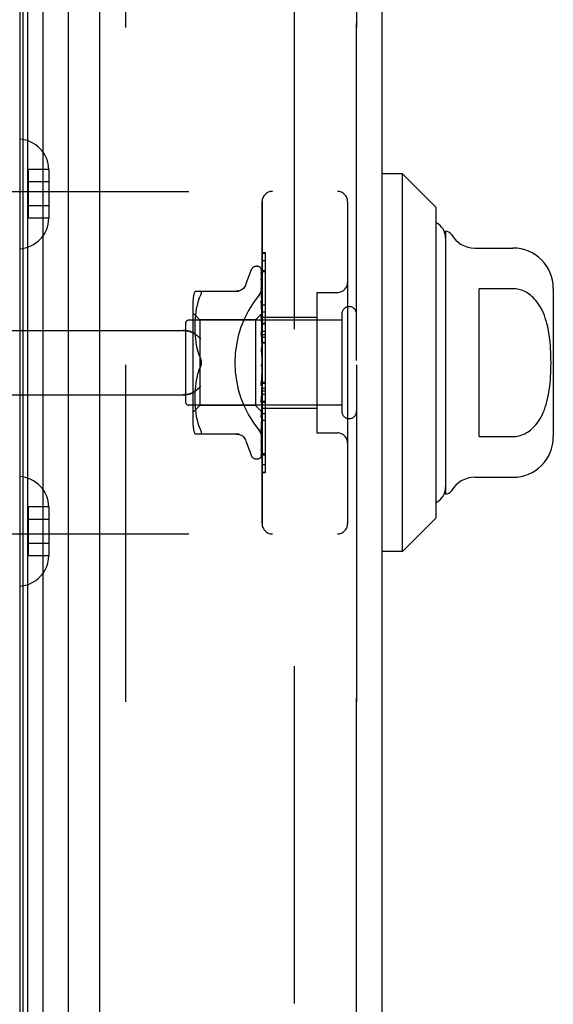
# Model space of a CAD drawing. Header units: inches. Extents: x 0 to 179, y 0 to 116.
# Tile 17 of 234: x 18.77 to 20.33, y 55.5 to 58.38. Entities that reach past the tile are written whole.
import ezdxf

# ---------------------------------------------------------------- set-up
doc = ezdxf.new("R2010")
doc.units = ezdxf.units.IN
doc.header["$LTSCALE"] = 9.842105
doc.header["$MEASUREMENT"] = 0
doc.linetypes.add('HIDDEN', pattern=[0.2, 0.1, -0.1])
for name, color, linetype in [('DEFAULT_2', 8, 'HIDDEN'), ('LEFTHAND_DOOR_ASSEMBLY', 7, 'CONTINUOUS'), ('RIGHTHAND_DOOR_ASSEMBLY', 7, 'CONTINUOUS')]:
    doc.layers.add(name, color=color, linetype=linetype)

msp = doc.modelspace()

# ---------------------------------------------------------------- linework, layer by layer
at = {"layer": 'DEFAULT_2', "color": 8, "linetype": 'HIDDEN'}
msp.add_line((19.5705, 80.1098), (19.5705, 34.6409), dxfattribs=at)
at = {"layer": 'LEFTHAND_DOOR_ASSEMBLY', "color": 7, "linetype": 'Continuous'}
for p, q in [((18.8357, 81.0407), (18.8357, 33.71)), ((18.7698, 33.728), (18.7698, 81.0226)), ((18.7786, 33.7257), (18.7786, 81.025)), ((18.7923, 33.7189), (18.7923, 81.0318)), ((18.9108, 33.7384), (18.9108, 81.0123)), ((19.887, 57.9265), (19.8279, 57.9265)), ((19.9854, 57.8281), (19.887, 57.9265)), ((19.887, 56.8242), (19.887, 57.9265)), ((19.9854, 56.9226), (19.9854, 57.8281)), ((20.013, 57.7592), (20.013, 56.9915)), ((20.0983, 57.71), (20.2098, 57.71)), ((20.2098, 57.591), (20.1114, 57.591)), ((20.1114, 57.1597), (20.1114, 57.591)), ((20.3279, 57.5919), (20.3279, 57.1588)), ((20.1114, 57.1597), (20.2098, 57.1597)), ((20.0983, 57.0407), (20.2098, 57.0407)), ((19.9854, 56.9226), (19.887, 56.8242)), ((19.887, 56.8242), (19.8279, 56.8242))]:
    msp.add_line(p, q, dxfattribs=at)
at = {"layer": 'LEFTHAND_DOOR_ASSEMBLY', "color": 3, "linetype": 'Continuous'}
for p, q in [((19.0029, 33.7603), (19.0029, 80.9903)), ((19.8279, 33.7603), (19.8279, 80.9903))]:
    msp.add_line(p, q, dxfattribs=at)
at = {"layer": 'LEFTHAND_DOOR_ASSEMBLY', "color": 8, "linetype": 'HIDDEN'}
for p, q in [((19.0779, 80.9903), (19.0779, 33.7603)), ((19.7529, 33.7603), (19.7529, 80.9903)), ((18.8534, 57.9389), (18.7934, 57.9389)), ((18.7934, 57.9389), (18.7934, 57.7968)), ((18.8534, 57.9389), (18.8534, 57.9378)), ((18.8534, 57.9378), (18.8534, 57.7979)), ((18.8534, 57.9028), (18.7934, 57.9028)), ((18.2789, 57.8753), (19.6969, 57.8753)), ((19.4769, 56.9053), (19.4769, 57.8453)), ((19.7269, 57.8453), (19.7269, 56.9053)), ((18.8534, 57.8328), (18.7934, 57.8328)), ((18.8534, 57.7968), (18.7934, 57.7968)), ((18.8534, 57.7979), (18.8534, 57.7968)), ((19.4769, 57.6731), (19.4869, 57.6731)), ((19.4869, 57.2624), (19.4869, 57.6731)), ((19.4294, 57.6033), (19.4448, 57.6456)), ((19.4604, 57.6566), (19.4613, 57.6566)), ((19.4743, 57.647), (19.4761, 57.5181)), ((19.4743, 57.6378), (19.4761, 57.5131)), ((19.4743, 57.636), (19.4761, 57.5129)), ((19.4769, 57.6447), (19.4869, 57.6447)), ((19.4743, 57.6195), (19.4743, 57.619)), ((19.4743, 57.619), (19.4761, 57.503)), ((19.4743, 57.6161), (19.4761, 57.5027)), ((19.2804, 57.5837), (19.4096, 57.5837)), ((19.4743, 57.5916), (19.4743, 57.5915)), ((19.4751, 57.5855), (19.4743, 57.5916)), ((19.4743, 57.5915), (19.4761, 57.4882)), ((19.4744, 57.5874), (19.4743, 57.5877)), ((19.4743, 57.5876), (19.4761, 57.4879)), ((19.4759, 57.5784), (19.4751, 57.5855)), ((19.6369, 57.5803), (19.6969, 57.5803)), ((19.6369, 57.5803), (19.6369, 57.1703)), ((19.2749, 57.5549), (19.2749, 57.1958)), ((19.2892, 57.5518), (19.2867, 57.5424)), ((19.2922, 57.5607), (19.2892, 57.5518)), ((19.2922, 57.5606), (19.2958, 57.5691)), ((19.4743, 57.556), (19.4743, 57.5561)), ((19.4743, 57.5561), (19.4761, 57.4694)), ((19.4755, 57.5447), (19.4743, 57.556)), ((19.4743, 57.5514), (19.4761, 57.469)), ((19.2949, 57.5006), (19.2749, 57.5206)), ((19.2832, 57.5234), (19.282, 57.514)), ((19.2847, 57.5329), (19.2832, 57.5233)), ((19.2867, 57.5425), (19.2847, 57.5329)), ((19.4763, 57.5366), (19.4755, 57.5447)), ((19.4769, 57.5304), (19.4763, 57.5366)), ((19.4769, 57.5234), (19.4869, 57.5234)), ((19.7099, 57.4993), (19.2629, 57.4993)), ((19.2808, 57.4965), (19.2805, 57.488)), ((19.2813, 57.5051), (19.2808, 57.4964)), ((19.2821, 57.514), (19.2813, 57.505)), ((19.4579, 57.5006), (19.2949, 57.5006)), ((19.2949, 57.5006), (19.2949, 57.2501)), ((19.4769, 57.5196), (19.4579, 57.5006)), ((19.4579, 57.5006), (19.4579, 57.2501)), ((19.4743, 57.514), (19.4743, 57.5142)), ((19.4743, 57.5142), (19.4761, 57.4472)), ((19.4759, 57.497), (19.4743, 57.514)), ((19.4743, 57.5088), (19.4761, 57.4467)), ((19.4769, 57.4859), (19.4759, 57.497)), ((19.4761, 57.5182), (19.4762, 57.5182)), ((19.4761, 57.5181), (19.4762, 57.5182)), ((19.4761, 57.5129), (19.4762, 57.5131)), ((19.4761, 57.5131), (19.4762, 57.5129)), ((19.4761, 57.5027), (19.4762, 57.503)), ((19.4761, 57.503), (19.4762, 57.5028)), ((19.4769, 57.5161), (19.4762, 57.5131)), ((19.4769, 57.5075), (19.4762, 57.503)), ((19.4769, 57.4991), (19.4762, 57.5028)), ((19.4769, 57.4942), (19.4762, 57.4883)), ((19.4769, 57.5083), (19.6369, 57.5083)), ((19.7099, 57.5173), (19.7099, 57.2333)), ((18.2789, 57.4691), (19.2465, 57.4691)), ((19.2529, 57.4893), (19.2529, 57.2613)), ((19.2805, 57.4881), (19.2804, 57.4797)), ((19.2804, 57.4799), (19.2805, 57.4713)), ((19.2805, 57.4714), (19.2808, 57.4627)), ((19.4743, 57.467), (19.4743, 57.4672)), ((19.4743, 57.4672), (19.4762, 57.4223)), ((19.4743, 57.4669), (19.4769, 57.4374)), ((19.4761, 57.4879), (19.4762, 57.4883)), ((19.4761, 57.4882), (19.4762, 57.488)), ((19.4761, 57.469), (19.4762, 57.4695)), ((19.4761, 57.4694), (19.4762, 57.4691)), ((19.4769, 57.4829), (19.4762, 57.488)), ((19.4769, 57.4765), (19.4762, 57.4695)), ((19.4769, 57.4627), (19.4762, 57.4691)), ((19.4769, 57.4673), (19.4869, 57.4673)), ((19.2808, 57.4629), (19.2813, 57.4538)), ((19.2813, 57.454), (19.2821, 57.4447)), ((19.2821, 57.4449), (19.2832, 57.4354)), ((19.2832, 57.4355), (19.2847, 57.426)), ((19.4743, 57.4612), (19.4762, 57.4218)), ((19.4761, 57.4472), (19.4762, 57.4469)), ((19.4761, 57.4467), (19.4762, 57.4471)), ((19.4769, 57.4553), (19.4762, 57.4473)), ((19.4762, 57.4471), (19.4762, 57.4473)), ((19.4769, 57.4394), (19.4762, 57.4469)), ((19.4769, 57.4572), (19.4869, 57.4572)), ((19.4769, 57.45), (19.4869, 57.45)), ((19.4769, 57.435), (19.4869, 57.435)), ((19.2847, 57.4261), (19.2867, 57.4166)), ((19.2866, 57.4167), (19.2891, 57.4074)), ((19.2891, 57.4074), (19.2922, 57.3985)), ((19.4743, 57.4167), (19.4769, 57.3868)), ((19.4743, 57.4102), (19.4753, 57.4022)), ((19.4769, 57.4311), (19.4762, 57.4225)), ((19.4762, 57.4218), (19.4762, 57.4225)), ((19.4762, 57.4223), (19.4762, 57.422)), ((19.4769, 57.4138), (19.4762, 57.422)), ((19.2922, 57.3985), (19.2958, 57.3899)), ((19.4769, 57.4049), (19.4762, 57.396)), ((19.4769, 57.3776), (19.4762, 57.3688)), ((19.2922, 57.3522), (19.2891, 57.3433)), ((19.2922, 57.3522), (19.2958, 57.3608)), ((19.4754, 57.3691), (19.4754, 57.3691)), ((19.4759, 57.3698), (19.476, 57.3698)), ((19.476, 57.3699), (19.4761, 57.3699)), ((19.4761, 57.37), (19.4763, 57.3701)), ((19.4762, 57.37), (19.4761, 57.37)), ((19.4761, 57.3699), (19.4761, 57.37)), ((19.4769, 57.3594), (19.4762, 57.3683)), ((19.4769, 57.3503), (19.4762, 57.3418)), ((19.4769, 57.3718), (19.4767, 57.3714)), ((19.2847, 57.3247), (19.2832, 57.3152)), ((19.2867, 57.3341), (19.2847, 57.3246)), ((19.2891, 57.3433), (19.2866, 57.334)), ((19.4762, 57.3416), (19.4743, 57.3084)), ((19.4743, 57.3086), (19.4769, 57.3384)), ((19.4753, 57.3292), (19.4743, 57.3146)), ((19.4762, 57.3422), (19.4753, 57.3292)), ((19.4762, 57.3422), (19.4762, 57.3413)), ((19.4762, 57.3416), (19.4762, 57.3418)), ((19.4769, 57.3325), (19.4762, 57.3413)), ((19.4769, 57.3239), (19.4762, 57.316)), ((19.2813, 57.2969), (19.2808, 57.2878)), ((19.2821, 57.306), (19.2813, 57.2967)), ((19.2832, 57.3153), (19.2821, 57.3058)), ((19.4761, 57.3162), (19.4743, 57.2652)), ((19.4761, 57.3157), (19.4743, 57.2594)), ((19.4743, 57.3084), (19.4743, 57.3086)), ((19.4761, 57.2925), (19.4743, 57.2199)), ((19.4761, 57.292), (19.4743, 57.2148)), ((19.4761, 57.3162), (19.4762, 57.3155)), ((19.4761, 57.3157), (19.4762, 57.316)), ((19.4761, 57.2925), (19.4762, 57.2919)), ((19.4761, 57.292), (19.4762, 57.2923)), ((19.4769, 57.3072), (19.4762, 57.3155)), ((19.4769, 57.2993), (19.4762, 57.2923)), ((19.4769, 57.2844), (19.4762, 57.2919)), ((19.4769, 57.3187), (19.4869, 57.3187)), ((18.2789, 57.2816), (19.2465, 57.2816)), ((19.2805, 57.2794), (19.2804, 57.2708)), ((19.2804, 57.271), (19.2805, 57.2626)), ((19.2808, 57.288), (19.2805, 57.2792)), ((19.2805, 57.2627), (19.2808, 57.2542)), ((19.4761, 57.2718), (19.4743, 57.1803)), ((19.4761, 57.2714), (19.4743, 57.176)), ((19.4743, 57.2597), (19.4751, 57.268)), ((19.4751, 57.268), (19.4769, 57.2886)), ((19.4761, 57.2718), (19.4762, 57.2713)), ((19.4761, 57.2714), (19.4762, 57.2717)), ((19.4769, 57.2775), (19.4762, 57.2717)), ((19.4769, 57.2648), (19.4762, 57.2713)), ((19.4769, 57.2624), (19.4869, 57.2624)), ((19.4869, 57.262), (19.4769, 57.262)), ((19.4869, 57.0547), (19.4869, 57.262)), ((19.7099, 57.2513), (19.2629, 57.2513)), ((19.2949, 57.2501), (19.2749, 57.2301)), ((19.2808, 57.2543), (19.2813, 57.2456)), ((19.2813, 57.2457), (19.2821, 57.2367)), ((19.282, 57.2367), (19.2832, 57.2273)), ((19.4579, 57.2501), (19.2949, 57.2501)), ((19.4762, 57.2319), (19.4579, 57.2501)), ((19.4743, 57.2594), (19.4743, 57.2597)), ((19.4761, 57.2548), (19.4743, 57.1478)), ((19.4761, 57.2545), (19.4743, 57.1444)), ((19.4761, 57.2423), (19.4743, 57.1235)), ((19.4761, 57.2421), (19.4743, 57.1211)), ((19.4761, 57.2345), (19.4743, 57.1071)), ((19.4759, 57.2312), (19.4769, 57.242)), ((19.4761, 57.2548), (19.4762, 57.2545)), ((19.4761, 57.2545), (19.4762, 57.2548)), ((19.4761, 57.2423), (19.4762, 57.242)), ((19.4761, 57.2421), (19.4762, 57.2422)), ((19.4761, 57.2345), (19.4762, 57.2344)), ((19.4761, 57.2344), (19.4762, 57.2345)), ((19.4769, 57.2592), (19.4762, 57.2548)), ((19.4769, 57.2493), (19.4762, 57.2545)), ((19.4769, 57.2451), (19.4762, 57.2422)), ((19.4769, 57.2383), (19.4762, 57.242)), ((19.4769, 57.2604), (19.4869, 57.2604)), ((19.4769, 57.2423), (19.6369, 57.2423)), ((19.2832, 57.2274), (19.2847, 57.2178)), ((19.2847, 57.2178), (19.2867, 57.2082)), ((19.2867, 57.2083), (19.2892, 57.1989)), ((19.4743, 57.2148), (19.4743, 57.215)), ((19.4769, 57.2311), (19.4761, 57.2319)), ((19.4762, 57.2319), (19.4762, 57.2319)), ((19.4869, 57.2069), (19.4769, 57.2069)), ((19.2892, 57.1989), (19.2922, 57.19)), ((19.2922, 57.1901), (19.2958, 57.1816)), ((19.4743, 57.176), (19.4743, 57.176)), ((19.4755, 57.1865), (19.4763, 57.1941)), ((19.4763, 57.1941), (19.4769, 57.2001)), ((19.4096, 57.167), (19.2804, 57.167)), ((19.2971, 57.1672), (19.2958, 57.167)), ((19.4294, 57.1474), (19.4448, 57.1051)), ((19.4743, 57.1441), (19.475, 57.1496)), ((19.4743, 57.1478), (19.4743, 57.1476)), ((19.6369, 57.1703), (19.6969, 57.1703)), ((19.4743, 57.1212), (19.4742, 57.1204)), ((19.4743, 57.1444), (19.4743, 57.1443)), ((19.4743, 57.1443), (19.4743, 57.1441)), ((19.4604, 57.0941), (19.4613, 57.0941)), ((19.4726, 57.0986), (19.4727, 57.0987)), ((19.4769, 57.11), (19.4869, 57.11)), ((19.4769, 57.0556), (19.4869, 57.0556)), ((19.4769, 57.0547), (19.4869, 57.0547)), ((18.8534, 56.9539), (18.7934, 56.9539)), ((18.7934, 56.9539), (18.7934, 56.8118)), ((18.8534, 56.9539), (18.8534, 56.9528)), ((18.8534, 56.9528), (18.8534, 56.8129)), ((18.8534, 56.9178), (18.7934, 56.9178)), ((18.2789, 56.8753), (19.6969, 56.8753)), ((18.8534, 56.8478), (18.7934, 56.8478)), ((18.8534, 56.8118), (18.7934, 56.8118)), ((18.8534, 56.8129), (18.8534, 56.8118))]:
    msp.add_line(p, q, dxfattribs=at)
for points in [[(19.4735, 57.6492), (19.4735, 57.6492), (19.4735, 57.6493), (19.4735, 57.6493), (19.4736, 57.6491), (19.4737, 57.6488), (19.4739, 57.6485), (19.4741, 57.648), (19.4742, 57.6474), (19.4743, 57.6468), (19.4743, 57.6464)], [(19.4769, 57.6431), (19.4769, 57.6433), (19.4766, 57.644), (19.4763, 57.6447), (19.476, 57.6453), (19.4757, 57.6459), (19.4754, 57.6464), (19.4751, 57.6469), (19.4748, 57.6474), (19.4745, 57.6478), (19.4742, 57.6482), (19.474, 57.6486), (19.4735, 57.6492)], [(19.4736, 57.6497), (19.4738, 57.6494), (19.474, 57.6489), (19.4741, 57.6483), (19.4742, 57.6476), (19.4743, 57.647)], [(19.4769, 57.6399), (19.4766, 57.6415), (19.4761, 57.6432), (19.4757, 57.6447), (19.4752, 57.6461), (19.4746, 57.6475), (19.474, 57.6488), (19.4736, 57.6497)], [(19.4742, 57.6372), (19.4741, 57.6372), (19.4741, 57.6374), (19.474, 57.6374), (19.4741, 57.6373), (19.4741, 57.6371), (19.4742, 57.6367), (19.4743, 57.6362), (19.4743, 57.636)], [(19.4741, 57.6389), (19.4742, 57.6387), (19.4743, 57.6382), (19.4743, 57.6377)], [(19.4769, 57.625), (19.4767, 57.6267), (19.4763, 57.629), (19.4758, 57.6312), (19.4754, 57.6334), (19.475, 57.6355), (19.4745, 57.6375), (19.4741, 57.6389)], [(19.4744, 57.6367), (19.4743, 57.637), (19.4742, 57.6372)], [(19.4769, 57.6314), (19.4768, 57.6317), (19.4766, 57.6323), (19.4763, 57.633), (19.476, 57.6336), (19.4757, 57.6342), (19.4755, 57.6348), (19.4752, 57.6353), (19.4749, 57.6358), (19.4744, 57.6367)], [(19.4769, 57.6456), (19.4766, 57.6465), (19.4762, 57.6474), (19.4761, 57.6475)], [(19.4743, 57.6165), (19.4743, 57.6166), (19.4742, 57.6167), (19.4743, 57.6166), (19.4743, 57.6164), (19.4743, 57.6162)], [(19.4769, 57.6012), (19.4767, 57.6031), (19.4763, 57.606), (19.4759, 57.609), (19.4755, 57.6118), (19.475, 57.6147), (19.4746, 57.6175), (19.4743, 57.6195)], [(19.4749, 57.6152), (19.4746, 57.6157), (19.4745, 57.6161), (19.4743, 57.6164), (19.4743, 57.6165)], [(19.4769, 57.6105), (19.4767, 57.611), (19.4764, 57.6119), (19.4761, 57.6126), (19.4758, 57.6134), (19.4754, 57.614), (19.4749, 57.6152)], [(19.2958, 57.5837), (19.2971, 57.5835), (19.2981, 57.583), (19.2988, 57.5822), (19.2992, 57.5811), (19.2993, 57.5798), (19.2992, 57.5782), (19.2988, 57.5764), (19.2981, 57.5743), (19.2971, 57.5719), (19.2958, 57.5691)], [(19.4292, 57.6029), (19.4284, 57.601), (19.4267, 57.5977), (19.4246, 57.5947), (19.4221, 57.5919), (19.4192, 57.5895), (19.4161, 57.5874), (19.4127, 57.5858), (19.4091, 57.5846), (19.4055, 57.5839), (19.4018, 57.5837)], [(19.4681, 57.5733), (19.4686, 57.5739), (19.4691, 57.5745), (19.4695, 57.5751), (19.47, 57.5758), (19.4704, 57.5764), (19.4709, 57.5771), (19.4713, 57.5777), (19.4717, 57.5784), (19.4721, 57.5791), (19.4725, 57.5798), (19.4729, 57.5806), (19.4732, 57.5813), (19.4736, 57.5821), (19.4739, 57.5828), (19.4742, 57.5836), (19.4745, 57.5843), (19.4748, 57.5851), (19.4751, 57.5859), (19.4753, 57.5867), (19.4756, 57.5875), (19.4758, 57.5882), (19.476, 57.589), (19.4762, 57.5898), (19.4763, 57.5906), (19.4765, 57.5914), (19.4766, 57.5921), (19.4767, 57.5929), (19.4768, 57.5937), (19.4768, 57.5945), (19.4769, 57.5952), (19.4769, 57.596), (19.4769, 57.5967)], [(19.4769, 57.5812), (19.4767, 57.5819), (19.4763, 57.5827), (19.476, 57.5836), (19.4756, 57.5843), (19.4753, 57.585), (19.475, 57.5857), (19.4747, 57.5863), (19.4745, 57.5868), (19.4744, 57.5873), (19.4744, 57.5874)], [(19.4769, 57.5692), (19.4767, 57.5714), (19.4759, 57.5784)], [(19.4754, 57.548), (19.4751, 57.5487), (19.4749, 57.5493), (19.4746, 57.5499), (19.4745, 57.5504), (19.4744, 57.5509), (19.4743, 57.5512), (19.4743, 57.5514)], [(19.4769, 57.5445), (19.4768, 57.545), (19.4764, 57.5458), (19.4761, 57.5465), (19.4754, 57.548)], [(19.4762, 57.5034), (19.4755, 57.5049), (19.4752, 57.5056), (19.4749, 57.5063), (19.4746, 57.507), (19.4745, 57.5076), (19.4743, 57.5082), (19.4743, 57.5086), (19.4743, 57.5088)], [(19.4769, 57.5192), (19.4767, 57.5189), (19.4764, 57.5186), (19.4763, 57.5184), (19.4762, 57.5183), (19.4761, 57.5182), (19.4761, 57.5182)], [(19.4769, 57.5186), (19.4767, 57.5184), (19.4764, 57.5182), (19.4763, 57.5181), (19.4762, 57.5181), (19.4761, 57.5181), (19.4761, 57.5181)], [(19.4769, 57.5147), (19.4767, 57.5142), (19.4764, 57.5139), (19.4763, 57.5136), (19.4762, 57.5133), (19.4761, 57.5131), (19.4761, 57.5131)], [(19.4769, 57.5128), (19.4767, 57.5127), (19.4764, 57.5127), (19.4763, 57.5127), (19.4762, 57.5128), (19.4761, 57.5129)], [(19.4769, 57.5051), (19.4767, 57.5046), (19.4764, 57.5041), (19.4763, 57.5037), (19.4762, 57.5033), (19.4761, 57.503), (19.4761, 57.503)], [(19.4769, 57.502), (19.4767, 57.502), (19.4764, 57.5021), (19.4763, 57.5023), (19.4762, 57.5025), (19.4761, 57.5027)], [(19.4769, 57.5195), (19.4767, 57.5192), (19.4765, 57.5189), (19.4764, 57.5186), (19.4762, 57.5182)], [(19.4769, 57.5178), (19.4767, 57.5179), (19.4765, 57.518), (19.4764, 57.5181), (19.4762, 57.5182)], [(19.4769, 57.5109), (19.4767, 57.5115), (19.4765, 57.512), (19.4764, 57.5125), (19.4762, 57.5129)], [(19.4769, 57.5018), (19.4766, 57.5026), (19.4762, 57.5034)], [(19.2465, 57.4691), (19.2478, 57.4691), (19.2491, 57.4691), (19.2503, 57.469), (19.2516, 57.4689), (19.2528, 57.4688), (19.2541, 57.4687), (19.2553, 57.4686), (19.2565, 57.4684), (19.2577, 57.4682), (19.2588, 57.468), (19.26, 57.4678), (19.2611, 57.4676), (19.2622, 57.4674), (19.2632, 57.4671), (19.2642, 57.4668), (19.2652, 57.4666), (19.2662, 57.4663), (19.2672, 57.466), (19.2681, 57.4657), (19.269, 57.4653), (19.2699, 57.465), (19.2707, 57.4647), (19.2715, 57.4643), (19.2723, 57.464), (19.2731, 57.4636), (19.2738, 57.4632), (19.2745, 57.4629), (19.2752, 57.4625), (19.2759, 57.4621), (19.2765, 57.4617)], [(19.4769, 57.4908), (19.4767, 57.4902), (19.4764, 57.4897), (19.4763, 57.4892), (19.4762, 57.4887), (19.4761, 57.4883), (19.4761, 57.4882)], [(19.4769, 57.4866), (19.4767, 57.4868), (19.4764, 57.487), (19.4763, 57.4872), (19.4762, 57.4876), (19.4761, 57.4879)], [(19.4769, 57.4723), (19.4767, 57.4717), (19.4764, 57.4711), (19.4763, 57.4706), (19.4762, 57.4701), (19.4761, 57.4696), (19.4761, 57.4694)], [(19.4769, 57.4673), (19.4767, 57.4675), (19.4764, 57.4678), (19.4763, 57.4682), (19.4762, 57.4686), (19.4761, 57.469)], [(19.2977, 57.4441), (19.2972, 57.4447), (19.2967, 57.4452), (19.2962, 57.4458), (19.2956, 57.4464), (19.2951, 57.4469), (19.2945, 57.4475), (19.2939, 57.4481), (19.2933, 57.4486), (19.2927, 57.4492), (19.2921, 57.4498), (19.2915, 57.4503), (19.2909, 57.4509), (19.2903, 57.4514), (19.2896, 57.452), (19.289, 57.4525), (19.2883, 57.4531), (19.2877, 57.4536), (19.287, 57.4542), (19.2864, 57.4547), (19.2857, 57.4552), (19.2851, 57.4557), (19.2844, 57.4563), (19.2837, 57.4568), (19.2831, 57.4572), (19.2824, 57.4577), (19.2817, 57.4582), (19.2811, 57.4587), (19.2804, 57.4591), (19.2797, 57.4596), (19.2791, 57.46), (19.2784, 57.4605), (19.2778, 57.4609), (19.2771, 57.4613), (19.2765, 57.4617)], [(19.4769, 57.4547), (19.4768, 57.4549), (19.4765, 57.4555), (19.4762, 57.4561), (19.4759, 57.4567), (19.4756, 57.4573), (19.4753, 57.4579), (19.475, 57.4586), (19.4747, 57.4593), (19.4745, 57.46), (19.4744, 57.4607), (19.4743, 57.4613)], [(19.4769, 57.4503), (19.4767, 57.4497), (19.4764, 57.4491), (19.4763, 57.4485), (19.4762, 57.4479), (19.4761, 57.4474), (19.4761, 57.4472)], [(19.4769, 57.4446), (19.4767, 57.4449), (19.4765, 57.4453), (19.4763, 57.4457), (19.4762, 57.4461), (19.4762, 57.4466), (19.4761, 57.4467)], [(19.4769, 57.4049), (19.4768, 57.4051), (19.4766, 57.4055), (19.4763, 57.4058), (19.4761, 57.4062), (19.4758, 57.4066), (19.4756, 57.407), (19.4753, 57.4075), (19.475, 57.408), (19.4748, 57.4086), (19.4745, 57.4092), (19.4744, 57.4099), (19.4743, 57.4103)], [(19.4769, 57.4257), (19.4767, 57.4251), (19.4764, 57.4244), (19.4763, 57.4238), (19.4762, 57.4232), (19.4761, 57.4226), (19.4762, 57.4223)], [(19.4769, 57.4194), (19.4767, 57.4198), (19.4764, 57.4203), (19.4763, 57.4208), (19.4762, 57.4214), (19.4762, 57.4218)], [(19.2958, 57.3899), (19.2964, 57.3887), (19.297, 57.3873), (19.2975, 57.386), (19.2979, 57.3845), (19.2983, 57.383), (19.2987, 57.3815), (19.2989, 57.3799), (19.2991, 57.3784), (19.2992, 57.3768), (19.2993, 57.3753)], [(19.2993, 57.3753), (19.2992, 57.3777), (19.2989, 57.3802), (19.2984, 57.3826), (19.2978, 57.3851), (19.2969, 57.3876), (19.2958, 57.3899)], [(19.4753, 57.4022), (19.4759, 57.397), (19.4762, 57.3948)], [(19.4769, 57.3992), (19.4767, 57.3986), (19.4764, 57.398), (19.4763, 57.3973), (19.4762, 57.3967), (19.4761, 57.3961), (19.4762, 57.3955)], [(19.4762, 57.3948), (19.4761, 57.3954), (19.4762, 57.396)], [(19.4769, 57.3926), (19.4767, 57.3931), (19.4764, 57.3936), (19.4763, 57.3942), (19.4762, 57.3948)], [(19.2958, 57.3608), (19.2969, 57.3631), (19.2978, 57.3656), (19.2984, 57.3681), (19.2989, 57.3705), (19.2992, 57.373), (19.2993, 57.3753)], [(19.2978, 57.3658), (19.2972, 57.364), (19.2966, 57.3624), (19.2958, 57.3608)], [(19.2993, 57.3753), (19.2992, 57.3734), (19.299, 57.3715), (19.2987, 57.3696), (19.2983, 57.3677)], [(19.4754, 57.3691), (19.4752, 57.3687), (19.475, 57.3683), (19.4747, 57.3678), (19.4746, 57.3673), (19.4744, 57.3668), (19.4743, 57.3662), (19.4743, 57.3656), (19.4743, 57.365)], [(19.4767, 57.3714), (19.4765, 57.371), (19.4763, 57.3706), (19.4761, 57.3702), (19.4758, 57.3698), (19.4756, 57.3694), (19.4754, 57.3691)], [(19.4761, 57.37), (19.476, 57.3698), (19.4758, 57.3696), (19.4756, 57.3694), (19.4754, 57.3691)], [(19.4754, 57.3691), (19.4754, 57.3691), (19.4755, 57.3692), (19.4756, 57.3694), (19.4757, 57.3695)], [(19.4757, 57.3695), (19.4758, 57.3696), (19.4759, 57.3697)], [(19.4767, 57.3714), (19.4767, 57.3713), (19.4764, 57.3707), (19.4763, 57.3701), (19.4762, 57.3695), (19.4761, 57.3689), (19.4762, 57.3683)], [(19.4769, 57.3652), (19.4767, 57.3657), (19.4764, 57.3663), (19.4763, 57.3669), (19.4762, 57.3676), (19.4761, 57.3682), (19.4762, 57.3688)], [(19.4763, 57.3701), (19.4763, 57.3702), (19.4764, 57.3703), (19.4765, 57.3704), (19.4766, 57.3705), (19.4767, 57.3707), (19.4769, 57.3709), (19.4769, 57.371)], [(19.4743, 57.3145), (19.4743, 57.3147), (19.4744, 57.3153), (19.4746, 57.316), (19.4748, 57.3166), (19.475, 57.3173), (19.4753, 57.3179), (19.4756, 57.3184), (19.4759, 57.3189), (19.4765, 57.3199)], [(19.4769, 57.3381), (19.4767, 57.3387), (19.4764, 57.3393), (19.4763, 57.34), (19.4762, 57.3406), (19.4761, 57.3412), (19.4762, 57.3416)], [(19.4769, 57.3446), (19.4767, 57.3441), (19.4764, 57.3436), (19.4763, 57.343), (19.4762, 57.3425), (19.4762, 57.3422)], [(19.4765, 57.3199), (19.4768, 57.3204), (19.4769, 57.3207)], [(19.2765, 57.289), (19.2771, 57.2894), (19.2778, 57.2898), (19.2784, 57.2902), (19.2791, 57.2907), (19.2797, 57.2911), (19.2804, 57.2916), (19.2811, 57.292), (19.2817, 57.2925), (19.2824, 57.293), (19.2831, 57.2934), (19.2837, 57.2939), (19.2844, 57.2944), (19.2851, 57.295), (19.2857, 57.2955), (19.2864, 57.296), (19.287, 57.2965), (19.2877, 57.2971), (19.2883, 57.2976), (19.289, 57.2981), (19.2896, 57.2987), (19.2903, 57.2993), (19.2909, 57.2998), (19.2915, 57.3004), (19.2921, 57.3009), (19.2927, 57.3015), (19.2933, 57.3021), (19.2939, 57.3026), (19.2945, 57.3032), (19.2951, 57.3038), (19.2956, 57.3043), (19.2962, 57.3049), (19.2967, 57.3055), (19.2972, 57.306), (19.2977, 57.3066)], [(19.4769, 57.3185), (19.4767, 57.3181), (19.4764, 57.3176), (19.4763, 57.3171), (19.4762, 57.3166), (19.4761, 57.3162)], [(19.4769, 57.3124), (19.4767, 57.313), (19.4764, 57.3136), (19.4763, 57.3143), (19.4762, 57.3149), (19.4761, 57.3154), (19.4761, 57.3157)], [(19.4769, 57.2944), (19.4767, 57.2941), (19.4764, 57.2938), (19.4763, 57.2933), (19.4762, 57.2929), (19.4761, 57.2925)], [(19.4769, 57.289), (19.4767, 57.2896), (19.4764, 57.2902), (19.4763, 57.2908), (19.4762, 57.2913), (19.4761, 57.2918), (19.4761, 57.292)], [(19.2765, 57.289), (19.2759, 57.2886), (19.2752, 57.2882), (19.2745, 57.2878), (19.2738, 57.2875), (19.2731, 57.2871), (19.2723, 57.2867), (19.2715, 57.2864), (19.2707, 57.286), (19.2699, 57.2857), (19.269, 57.2854), (19.2681, 57.285), (19.2672, 57.2847), (19.2662, 57.2844), (19.2652, 57.2841), (19.2642, 57.2838), (19.2632, 57.2836), (19.2622, 57.2833), (19.2611, 57.2831), (19.26, 57.2829), (19.2588, 57.2826), (19.2577, 57.2825), (19.2565, 57.2823), (19.2553, 57.2821), (19.2541, 57.282), (19.2528, 57.2819), (19.2516, 57.2818), (19.2503, 57.2817), (19.2491, 57.2816), (19.2478, 57.2816), (19.2465, 57.2816)], [(19.4743, 57.2652), (19.4743, 57.2653), (19.4744, 57.2658), (19.4745, 57.2665), (19.4747, 57.2672), (19.475, 57.2679), (19.4753, 57.2686), (19.4756, 57.2693)], [(19.4756, 57.2693), (19.4763, 57.2707), (19.4766, 57.2713), (19.4769, 57.272)], [(19.4769, 57.2733), (19.4767, 57.2731), (19.4764, 57.2728), (19.4763, 57.2725), (19.4762, 57.2722), (19.4761, 57.2718)], [(19.4769, 57.2687), (19.4767, 57.2693), (19.4764, 57.2698), (19.4763, 57.2703), (19.4762, 57.2708), (19.4761, 57.2713), (19.4761, 57.2714)], [(19.4769, 57.2558), (19.4767, 57.2557), (19.4764, 57.2556), (19.4763, 57.2554), (19.4762, 57.2551), (19.4761, 57.2548)], [(19.4769, 57.2522), (19.4767, 57.2527), (19.4764, 57.2532), (19.4763, 57.2537), (19.4762, 57.2541), (19.4761, 57.2545), (19.4761, 57.2545)], [(19.4769, 57.2427), (19.4767, 57.2427), (19.4764, 57.2427), (19.4763, 57.2426), (19.4762, 57.2425), (19.4761, 57.2423)], [(19.4769, 57.2402), (19.4767, 57.2407), (19.4764, 57.2411), (19.4763, 57.2415), (19.4762, 57.2418), (19.4761, 57.242), (19.4761, 57.2421)], [(19.4769, 57.2344), (19.4767, 57.2345), (19.4764, 57.2346), (19.4763, 57.2346), (19.4762, 57.2346), (19.4761, 57.2345)], [(19.4769, 57.2331), (19.4767, 57.2335), (19.4764, 57.2338), (19.4763, 57.234), (19.4762, 57.2343), (19.4761, 57.2344), (19.4761, 57.2344)], [(19.4769, 57.2357), (19.4767, 57.2354), (19.4765, 57.235), (19.4764, 57.2348), (19.4762, 57.2345)], [(19.4769, 57.2323), (19.4767, 57.2327), (19.4765, 57.2333), (19.4764, 57.2338), (19.4762, 57.2344)], [(19.4761, 57.2319), (19.4743, 57.1027), (19.4743, 57.1023), (19.4742, 57.102), (19.4742, 57.1016), (19.4741, 57.1012), (19.474, 57.1009), (19.4738, 57.1005), (19.4737, 57.1002), (19.4735, 57.0999), (19.4734, 57.0996), (19.4732, 57.0994), (19.473, 57.0991), (19.4729, 57.0989), (19.4728, 57.0988), (19.4727, 57.0987), (19.4726, 57.0986), (19.4726, 57.0986)], [(19.4743, 57.215), (19.4746, 57.2182), (19.4759, 57.2312)], [(19.4743, 57.2199), (19.4743, 57.2202), (19.4744, 57.2207), (19.4746, 57.2213), (19.4748, 57.222), (19.4751, 57.2227), (19.4754, 57.2234)], [(19.4754, 57.2234), (19.4761, 57.225), (19.4765, 57.2258), (19.4769, 57.2267), (19.4769, 57.2268)], [(19.4769, 57.2314), (19.4767, 57.2315), (19.4765, 57.2316), (19.4764, 57.2317), (19.4762, 57.2319)], [(19.2958, 57.1816), (19.2971, 57.1788), (19.2981, 57.1764), (19.2988, 57.1743), (19.2992, 57.1725), (19.2993, 57.1709), (19.2992, 57.1696), (19.2988, 57.1685)], [(19.4769, 57.154), (19.4769, 57.1547), (19.4769, 57.1555), (19.4768, 57.1562), (19.4768, 57.157), (19.4767, 57.1578), (19.4766, 57.1585), (19.4765, 57.1593), (19.4763, 57.1601), (19.4762, 57.1609), (19.476, 57.1617), (19.4758, 57.1625), (19.4756, 57.1632), (19.4753, 57.164), (19.4751, 57.1648), (19.4748, 57.1656), (19.4745, 57.1664), (19.4742, 57.1671), (19.4739, 57.1679), (19.4736, 57.1686), (19.4732, 57.1694), (19.4729, 57.1701), (19.4725, 57.1708), (19.4721, 57.1716), (19.4717, 57.1723), (19.4713, 57.173), (19.4709, 57.1736), (19.4704, 57.1743), (19.47, 57.1749), (19.4695, 57.1756), (19.4691, 57.1762), (19.4686, 57.1768), (19.4681, 57.1774)], [(19.4743, 57.176), (19.4746, 57.1788), (19.4755, 57.1865)], [(19.4743, 57.1803), (19.4743, 57.1803), (19.4743, 57.1804), (19.4743, 57.1806), (19.4744, 57.181), (19.4746, 57.1815), (19.4748, 57.182), (19.4751, 57.1827), (19.4754, 57.1833), (19.476, 57.1848)], [(19.476, 57.1848), (19.4764, 57.1856), (19.4767, 57.1865), (19.4769, 57.187)], [(19.2971, 57.1672), (19.2981, 57.1677), (19.2988, 57.1685)], [(19.4018, 57.167), (19.4055, 57.1668), (19.4091, 57.1661), (19.4127, 57.1649), (19.4161, 57.1633), (19.4192, 57.1612), (19.4221, 57.1588), (19.4246, 57.156), (19.4267, 57.153), (19.4284, 57.1497), (19.4292, 57.1478)], [(19.4743, 57.1476), (19.4743, 57.1476), (19.4743, 57.1478), (19.4745, 57.1481), (19.4747, 57.1486), (19.4749, 57.1491), (19.4752, 57.1497), (19.4755, 57.1504), (19.4758, 57.1511), (19.4762, 57.1519), (19.4765, 57.1527), (19.4769, 57.1536), (19.4769, 57.1538)], [(19.475, 57.1496), (19.4755, 57.1528), (19.4759, 57.156), (19.4763, 57.1593), (19.4767, 57.1625), (19.4769, 57.1645)], [(19.4742, 57.1204), (19.4745, 57.1221), (19.475, 57.1245), (19.4754, 57.127), (19.4759, 57.1295), (19.4763, 57.1321), (19.4767, 57.1347), (19.4769, 57.1365)], [(19.4742, 57.1227), (19.4742, 57.1226), (19.4742, 57.1226), (19.4742, 57.1226), (19.4743, 57.1229), (19.4744, 57.1232), (19.4747, 57.1236), (19.4752, 57.1246)], [(19.4743, 57.1235), (19.4743, 57.1231), (19.4742, 57.1228), (19.4742, 57.1227)], [(19.4752, 57.1246), (19.4755, 57.1252), (19.4758, 57.1258), (19.4761, 57.1265), (19.4764, 57.1272), (19.4767, 57.1279), (19.4769, 57.1286)], [(19.4725, 57.0984), (19.4733, 57.0993), (19.4742, 57.1004), (19.4749, 57.1016), (19.4755, 57.1027), (19.476, 57.104), (19.4765, 57.1053), (19.4769, 57.1068)], [(19.4727, 57.0987), (19.4728, 57.0988), (19.473, 57.099)], [(19.473, 57.099), (19.4731, 57.0991), (19.4732, 57.0992), (19.4733, 57.0994), (19.4735, 57.0995), (19.4736, 57.0997), (19.4738, 57.0999), (19.474, 57.1001), (19.4741, 57.1003), (19.4743, 57.1005), (19.4745, 57.1008), (19.4747, 57.101), (19.4748, 57.1013), (19.475, 57.1015), (19.4752, 57.1018), (19.4754, 57.1021), (19.4756, 57.1024), (19.4757, 57.1027), (19.4759, 57.103), (19.4761, 57.1033), (19.4762, 57.1037), (19.4764, 57.104), (19.4766, 57.1043), (19.4767, 57.1047), (19.4768, 57.1051), (19.4769, 57.1053)], [(19.4739, 57.1063), (19.4738, 57.1062), (19.4739, 57.1063), (19.4739, 57.1064), (19.4741, 57.1067), (19.4746, 57.1074)], [(19.4743, 57.1083), (19.4743, 57.1079), (19.4742, 57.1074), (19.4741, 57.1069), (19.474, 57.1065), (19.4739, 57.1063), (19.4739, 57.1063)], [(19.474, 57.1054), (19.4744, 57.1065), (19.4749, 57.1081), (19.4753, 57.1098), (19.4758, 57.1116), (19.4762, 57.1135), (19.4766, 57.1155), (19.4769, 57.1171)], [(19.4743, 57.1071), (19.4743, 57.1065), (19.4742, 57.106), (19.474, 57.1055), (19.474, 57.1054)], [(19.4746, 57.1074), (19.4749, 57.1079), (19.4752, 57.1085), (19.4755, 57.109), (19.4758, 57.1096), (19.4761, 57.1103), (19.4764, 57.1109), (19.4767, 57.1117), (19.4769, 57.1122)]]:
    msp.add_lwpolyline(points, dxfattribs=at)
at = {"layer": 'LEFTHAND_DOOR_ASSEMBLY', "color": 7, "linetype": 'Continuous'}
msp.add_lwpolyline([(20.2098, 57.1597), (20.2142, 57.1598), (20.2185, 57.1602), (20.2228, 57.1608), (20.2272, 57.1617), (20.2315, 57.1628), (20.2358, 57.1642), (20.2401, 57.1659), (20.2444, 57.1678), (20.2486, 57.17), (20.2528, 57.1725), (20.257, 57.1753), (20.2612, 57.1784), (20.2652, 57.1818), (20.2693, 57.1856), (20.2733, 57.1897), (20.2772, 57.1942), (20.2811, 57.1991), (20.2849, 57.2045), (20.2886, 57.2102), (20.2921, 57.2164), (20.2955, 57.223), (20.2987, 57.23), (20.3017, 57.2373), (20.3044, 57.2449), (20.3069, 57.2528), (20.3092, 57.2609), (20.3113, 57.2694), (20.3131, 57.278), (20.3147, 57.2869), (20.3162, 57.296), (20.3174, 57.3054), (20.3184, 57.315), (20.3193, 57.3247), (20.32, 57.3346), (20.3205, 57.3446), (20.3209, 57.3547), (20.3211, 57.3649), (20.3212, 57.3752), (20.3211, 57.3854), (20.3209, 57.3956), (20.3205, 57.4057), (20.32, 57.4157), (20.3193, 57.4256), (20.3185, 57.4354), (20.3174, 57.4449), (20.3162, 57.4543), (20.3148, 57.4634), (20.3132, 57.4723), (20.3114, 57.481), (20.3093, 57.4894), (20.307, 57.4976), (20.3045, 57.5055), (20.3018, 57.5132), (20.2988, 57.5206), (20.2956, 57.5276), (20.2922, 57.5342), (20.2886, 57.5404), (20.2849, 57.5462), (20.2811, 57.5515), (20.2772, 57.5565), (20.2733, 57.561), (20.2693, 57.5651), (20.2653, 57.5688), (20.2612, 57.5723), (20.257, 57.5754), (20.2528, 57.5782), (20.2486, 57.5807), (20.2444, 57.5829), (20.2401, 57.5848), (20.2358, 57.5865), (20.2315, 57.5879), (20.2272, 57.589), (20.2228, 57.5899), (20.2185, 57.5905), (20.2142, 57.5909), (20.2098, 57.591)], dxfattribs=at)
at = {"layer": 'LEFTHAND_DOOR_ASSEMBLY', "color": 8, "linetype": 'HIDDEN'}
for centre, radius, start, end in [((18.7634, 57.9378), 0.09, 0.672, 86.7754), ((19.5069, 57.8453), 0.03, 90, 180), ((19.6969, 57.8453), 0.03, 0, 90), ((18.7634, 57.7978), 0.09, 273.2246, 359.328), ((19.4604, 57.6399), 0.0167, 90, 160), ((19.4613, 57.6399), 0.0167, 27.1488, 90), ((19.6969, 57.6103), 0.03, 270, 360), ((19.3525, 57.5549), 0.0776, 157.9239, 180), ((19.7314, 57.5173), 0.0215, 0, 180), ((19.2629, 57.4893), 0.01, 90, 180), ((19.2629, 57.2613), 0.01, 180, 270), ((19.7314, 57.2333), 0.0215, 180, 360), ((19.3525, 57.1958), 0.0776, 180, 202.0761), ((19.6969, 57.1403), 0.03, 0, 90), ((19.4604, 57.1108), 0.0167, 200, 270), ((19.4613, 57.1108), 0.0167, 270, 312.2353), ((18.7634, 56.9528), 0.09, 0.672, 86.7754), ((19.5069, 56.9053), 0.03, 180, 270), ((19.6969, 56.9053), 0.03, 270, 360), ((18.7634, 56.8128), 0.09, 273.2246, 359.328)]:
    msp.add_arc(centre, radius, start, end, dxfattribs=at)
at = {"layer": 'LEFTHAND_DOOR_ASSEMBLY', "color": 7, "linetype": 'Continuous'}
for centre, radius, start, end in [((19.9638, 57.7395), 0.0492, 0, 63.8851), ((20.013, 57.7395), 0.0197, 30, 90.1146), ((20.0983, 57.7887), 0.0787, 210, 270), ((20.2098, 57.5919), 0.1181, 0, 90), ((20.2098, 57.1588), 0.1181, 270, 360), ((20.0983, 56.962), 0.0787, 90, 150), ((19.9638, 57.0112), 0.0492, 296.1149, 360), ((20.013, 57.0112), 0.0197, 269.8854, 330)]:
    msp.add_arc(centre, radius, start, end, dxfattribs=at)
at = {"layer": 'LEFTHAND_DOOR_ASSEMBLY', "color": 8, "linetype": 'HIDDEN'}
msp.add_ellipse((19.7099, 57.3753), major_axis=(0.3125, 0), ratio=1, start_param=2.455485, end_param=3.8277, dxfattribs=at)
at = {"layer": 'RIGHTHAND_DOOR_ASSEMBLY', "color": 8, "linetype": 'HIDDEN'}
for p, q in [((19.0779, 80.9903), (19.0779, 33.7603)), ((19.7529, 80.9903), (19.7529, 33.7603)), ((18.2789, 57.8753), (19.6969, 57.8753)), ((19.4769, 57.8453), (19.4769, 56.9053)), ((19.7269, 57.8453), (19.7269, 56.9053)), ((19.4869, 57.696), (19.4769, 57.696)), ((19.4769, 57.6951), (19.4869, 57.6951)), ((19.4869, 57.4887), (19.4869, 57.696)), ((19.4869, 57.6407), (19.4769, 57.6407)), ((19.6369, 57.5803), (19.6969, 57.5803)), ((19.6369, 57.5803), (19.6369, 57.1703)), ((19.4769, 57.5438), (19.4869, 57.5438)), ((19.4769, 57.5083), (19.6369, 57.5083)), ((18.2789, 57.4691), (19.2465, 57.4691)), ((19.4769, 57.4903), (19.4869, 57.4903)), ((19.4769, 57.4887), (19.4869, 57.4887)), ((19.4869, 57.4883), (19.4769, 57.4883)), ((19.4869, 57.0776), (19.4869, 57.4883)), ((19.4869, 57.432), (19.4769, 57.432)), ((19.4769, 57.3157), (19.4869, 57.3157)), ((19.4769, 57.3007), (19.4869, 57.3007)), ((19.4769, 57.2935), (19.4869, 57.2935)), ((18.2789, 57.2816), (19.2465, 57.2816)), ((19.4769, 57.2834), (19.4869, 57.2834)), ((19.4769, 57.2423), (19.6369, 57.2423)), ((19.4769, 57.2273), (19.4869, 57.2273)), ((19.6369, 57.1703), (19.6969, 57.1703)), ((19.4769, 57.106), (19.4869, 57.106)), ((19.4769, 57.0776), (19.4869, 57.0776)), ((18.2789, 56.8753), (19.6969, 56.8753))]:
    msp.add_line(p, q, dxfattribs=at)
for points in [[(19.4769, 57.5967), (19.4769, 57.596), (19.4769, 57.5952), (19.4768, 57.5945), (19.4768, 57.5937), (19.4767, 57.5929), (19.4766, 57.5921), (19.4765, 57.5914), (19.4763, 57.5906), (19.4762, 57.5898), (19.476, 57.589), (19.4758, 57.5882), (19.4756, 57.5875), (19.4753, 57.5867), (19.4751, 57.5859), (19.4748, 57.5851), (19.4745, 57.5843), (19.4742, 57.5836), (19.4739, 57.5828), (19.4736, 57.5821), (19.4732, 57.5813), (19.4729, 57.5806), (19.4725, 57.5798), (19.4721, 57.5791), (19.4717, 57.5784), (19.4713, 57.5777), (19.4709, 57.5771), (19.4704, 57.5764), (19.47, 57.5758), (19.4695, 57.5751), (19.4691, 57.5745), (19.4686, 57.5739), (19.4681, 57.5733)], [(19.2765, 57.4617), (19.2759, 57.4621), (19.2752, 57.4625), (19.2745, 57.4629), (19.2738, 57.4632), (19.2731, 57.4636), (19.2723, 57.464), (19.2715, 57.4643), (19.2707, 57.4647), (19.2699, 57.465), (19.269, 57.4653), (19.2681, 57.4657), (19.2672, 57.466), (19.2662, 57.4663), (19.2652, 57.4666), (19.2642, 57.4668), (19.2632, 57.4671), (19.2622, 57.4674), (19.2611, 57.4676), (19.26, 57.4678), (19.2588, 57.468), (19.2577, 57.4682), (19.2565, 57.4684), (19.2553, 57.4686), (19.2541, 57.4687), (19.2528, 57.4688), (19.2516, 57.4689), (19.2503, 57.469), (19.2491, 57.4691), (19.2478, 57.4691), (19.2465, 57.4691)], [(19.2765, 57.4617), (19.2771, 57.4613), (19.2778, 57.4609), (19.2784, 57.4605), (19.2791, 57.46), (19.2797, 57.4596), (19.2804, 57.4591), (19.2811, 57.4587), (19.2817, 57.4582), (19.2824, 57.4577), (19.2831, 57.4572), (19.2837, 57.4568), (19.2844, 57.4563), (19.2851, 57.4557), (19.2857, 57.4552), (19.2864, 57.4547), (19.287, 57.4542), (19.2877, 57.4536), (19.2883, 57.4531), (19.289, 57.4525), (19.2896, 57.452), (19.2903, 57.4514), (19.2909, 57.4509), (19.2915, 57.4503), (19.2921, 57.4498), (19.2927, 57.4492), (19.2933, 57.4486), (19.2939, 57.4481), (19.2945, 57.4475), (19.2951, 57.4469), (19.2956, 57.4464), (19.2962, 57.4458), (19.2967, 57.4452), (19.2972, 57.4447), (19.2977, 57.4441)], [(19.2977, 57.3066), (19.2972, 57.306), (19.2967, 57.3055), (19.2962, 57.3049), (19.2956, 57.3043), (19.2951, 57.3038), (19.2945, 57.3032), (19.2939, 57.3026), (19.2933, 57.3021), (19.2927, 57.3015), (19.2921, 57.3009), (19.2915, 57.3004), (19.2909, 57.2998), (19.2903, 57.2993), (19.2896, 57.2987), (19.289, 57.2981), (19.2883, 57.2976), (19.2877, 57.2971), (19.287, 57.2965), (19.2864, 57.296), (19.2857, 57.2955), (19.2851, 57.295), (19.2844, 57.2944), (19.2837, 57.2939), (19.2831, 57.2934), (19.2824, 57.293), (19.2817, 57.2925), (19.2811, 57.292), (19.2804, 57.2916), (19.2797, 57.2911), (19.2791, 57.2907), (19.2784, 57.2902), (19.2778, 57.2898), (19.2771, 57.2894), (19.2765, 57.289)], [(19.2465, 57.2816), (19.2478, 57.2816), (19.2491, 57.2816), (19.2503, 57.2817), (19.2516, 57.2818), (19.2528, 57.2819), (19.2541, 57.282), (19.2553, 57.2821), (19.2565, 57.2823), (19.2577, 57.2825), (19.2588, 57.2826), (19.26, 57.2829), (19.2611, 57.2831), (19.2622, 57.2833), (19.2632, 57.2836), (19.2642, 57.2838), (19.2652, 57.2841), (19.2662, 57.2844), (19.2672, 57.2847), (19.2681, 57.285), (19.269, 57.2854), (19.2699, 57.2857), (19.2707, 57.286), (19.2715, 57.2864), (19.2723, 57.2867), (19.2731, 57.2871), (19.2738, 57.2875), (19.2745, 57.2878), (19.2752, 57.2882), (19.2759, 57.2886), (19.2765, 57.289)], [(19.4681, 57.1774), (19.4686, 57.1768), (19.4691, 57.1762), (19.4695, 57.1756), (19.47, 57.1749), (19.4704, 57.1743), (19.4709, 57.1736), (19.4713, 57.173), (19.4717, 57.1723), (19.4721, 57.1716), (19.4725, 57.1708), (19.4729, 57.1701), (19.4732, 57.1694), (19.4736, 57.1686), (19.4739, 57.1679), (19.4742, 57.1671), (19.4745, 57.1664), (19.4748, 57.1656), (19.4751, 57.1648), (19.4753, 57.164), (19.4756, 57.1632), (19.4758, 57.1625), (19.476, 57.1617), (19.4762, 57.1609), (19.4763, 57.1601), (19.4765, 57.1593), (19.4766, 57.1585), (19.4767, 57.1578), (19.4768, 57.157), (19.4768, 57.1562), (19.4769, 57.1555), (19.4769, 57.1547), (19.4769, 57.154)]]:
    msp.add_lwpolyline(points, dxfattribs=at)
for centre, start, end in [((19.5069, 57.8453), 90, 180), ((19.6969, 57.8453), 0, 90), ((19.6969, 57.6103), 270, 360), ((19.6969, 57.1403), 0, 90), ((19.5069, 56.9053), 180, 270), ((19.6969, 56.9053), 270, 360)]:
    msp.add_arc(centre, 0.03, start, end, dxfattribs=at)
msp.add_ellipse((19.7099, 57.3753), major_axis=(0.3125, 0), ratio=1, start_param=2.455485, end_param=3.8277, dxfattribs=at)

doc.saveas('drawing.dxf')
